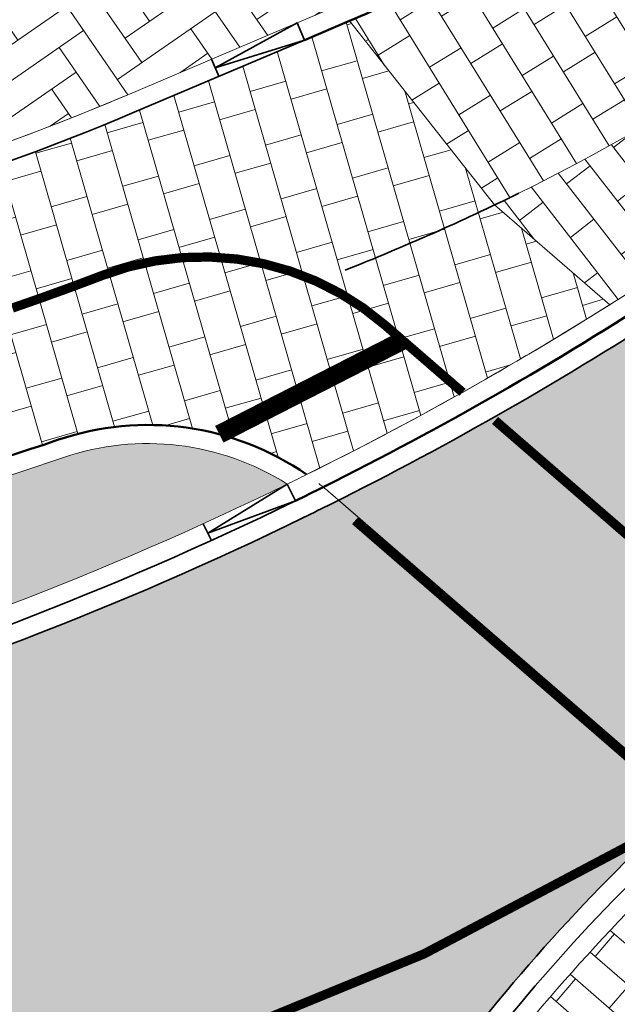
# Model space of a CAD drawing. Header units: metres. Extents: x 196674 to 197628, y 355499 to 356232.
# Tile 97 of 209: x 197179 to 197185, y 355723 to 355734. Entities that reach past the tile are written whole.
import ezdxf

# ---------------------------------------------------------------- set-up
doc = ezdxf.new("R2010")
doc.units = ezdxf.units.M
doc.linetypes.add('VW-11_STREEP', pattern=[2, 1, -1])
doc.linetypes.add('VW-5050_STREEP', pattern=[1, 0.5, -0.5])
doc.layers.get('0').update_dxf_attribs({"lineweight": 25})
for name, color, linetype, lineweight, true_color in [('N-WE-GR-BEPLANTING_BEPLANTINGSPLAN_DERDEN-V', 7, 'Continuous', 5, 0xd3e799), ('N-WE-VH-GESLOTENVERHARDING_ASFALT_RIJBAAN-V', 7, 'Continuous', 5, 0xd6d6d6), ('N-WE-VH-GOOT-TEGEL_200x200-G', 7, 'Continuous', 35, 0x00a5a5), ('N-WE-VH-KANTOPSLUITING_GELEIDEBAND_50 200-G', 1, 'Continuous', 35, 0xff0000), ('N-WE-VH-KANTOPSLUITING_OPSLUITBAND_200X250-G', 7, 'Continuous', 50, 0x0029a5), ('N-WE-VH-KANTOPSLUITING_TROTTOIRBAND_180X200-G', 6, 'Continuous', 35, 0xff00ff), ('N-WE-VH-KANTOPSLUITING_VERLAGINGSBAND_GELEIDEBAND_50 200-G', 1, 'Continuous', 35, 0xff0000), ('N-WE-VH-KANTOPSLUITING_VERLAGINGSBAND_TROTTOIRBAND_180 200-G', 6, 'Continuous', 35, 0xff00ff), ('N-WE-VH-OPENVERHARDING_STRAATBAKSTEEN_ROOD_ELLEBOOG_LINGE-A', 7, 'Continuous', 5, 0xdaaea0), ('N-WE-VH-OPENVERHARDING_STRAATBAKSTEEN_ROOD_HALFSTEENS-LINGE-A', 7, 'Continuous', 5, 0xdaaea0), ('N-WE-VH-OPENVERHARDING_TEGEL_200x300_FIETSPAD_ROOD-A', 7, 'Continuous', 5, 0xe04d68), ('N-WE-VW-MARKERING_DWARS_DRIEHOEK_30-G', 7, 'VW-HAAIETAND30_L', 35, 0xffffff), ('N-WE-VW-MARKERING_DWARS_OVERSTEEK_KANALISATIESTREEP50-G', 7, 'VW-5050_STREEP', 13, 0xffffff), ('N-WE-VW-MARKERING_DWARS_STOPSTREEP_020-G', 7, 'Continuous', 18, 0xffffff), ('N-WE-VW-MARKERING_LANGS_STREEP_11_010-G', 7, 'VW-11_STREEP', 13, 0xffffff), ('N-WE-VW-MARKERING_LANGS_STREEP_DOORGETROKKEN_010-G', 7, 'Continuous', 13, 0xffffff)]:
    doc.layers.add(name, color=color, linetype=linetype, lineweight=lineweight, true_color=true_color)
doc.layers.add('N-WE-VH-HULPLIJN-G', color=40, linetype='Continuous', lineweight=5, plot=False)
doc.layers.add('N-WE-VH-KANTOPSLUITING_ACHTERKANTBAND-G', color=50, linetype='Continuous', lineweight=18)
doc.layers.add('N-WE-VH-MATERIAALGRENS-G', color=7, linetype='Continuous', lineweight=13)
doc.linetypes.add('VW-HAAIETAND30_L', pattern='A,0,-0.3,[150,NLCS.SHX,S=0.6,R=0,X=-0.375,Y=-0.15],-0.3', length=0.6)

# ---------------------------------------------------------------- blocks, each defined once
blk = doc.blocks.new('Verloopband')
at = {"flags": 128}
blk.add_lwpolyline([(-0.2763672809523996, 0.9662406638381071), (0, 0), (-0.4622285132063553, 0.8923814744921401)], close=True, dxfattribs=at)

msp = doc.modelspace()

# ---------------------------------------------------------------- hatches: boundary and pattern name
at = {"layer": 'N-WE-GR-BEPLANTING_BEPLANTINGSPLAN_DERDEN-V'}
h = msp.add_hatch(color=256, dxfattribs=at)
h.dxf.hatch_style = 1
edge = h.paths.add_edge_path()
edge.add_arc((197180.1993776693, 355726.1585888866), 2.799999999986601, 57.59032549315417, 108.8945941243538)
edge.add_arc((197169.5130486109, 355757.3804141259), 30.20000000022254, 269.7321771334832, 288.8945941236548, ccw=False)
edge.add_arc((197169.3587942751, 355724.3807746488), 2.800000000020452, 89.7321771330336, 172.1571580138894)
edge.add_arc((197164.1503207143, 355774.5033028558), 49.80000000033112, 272.8022415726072, 275.844471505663)
edge.add_arc((197165.4462604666, 355761.8427624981), 37.07330592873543, 275.8444715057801, 296.0033767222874)
at = {"layer": 'N-WE-VH-GESLOTENVERHARDING_ASFALT_RIJBAAN-V'}
h = msp.add_hatch(color=256, dxfattribs=at)
h.dxf.hatch_style = 1
edge = h.paths.add_edge_path()
edge.add_arc((197165.4462604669, 355761.8427624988), 37.47330592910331, 296.6461381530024, 302.3296067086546, ccw=False)
edge.add_line((197182.2522501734, 355728.3493696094), (197186.0087395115, 355725.0958794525))
edge.add_arc((197199.5513083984, 355710.1079173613), 20.20000444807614, 126.34139450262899, 132.0998019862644, ccw=False)
edge.add_arc((197171.6993275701, 355747.9664379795), 26.80000001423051, 306.3413941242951, 309.6118960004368)
edge.add_line((197188.7865775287, 355727.3202303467), (197185.4865742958, 355730.1783585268))
h = msp.add_hatch(color=256, dxfattribs=at)
h.dxf.hatch_style = 1
edge = h.paths.add_edge_path()
edge.add_arc((197184.0370121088, 355721.0763617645), 1.200000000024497, 144.7400946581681, 301.4717702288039, ccw=False)
edge.add_line((197183.0571619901, 355721.7691054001), (197169.5565461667, 355717.3436780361))
edge.add_arc((197169.1947949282, 355716.1995032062), 1.200000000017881, -75.51187812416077, 72.4547229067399, ccw=False)
edge.add_line((197169.4950100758, 355715.0376637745), (197179.3686759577, 355707.2122574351))
edge.add_arc((197180.5223159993, 355707.542582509), 1.199999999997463, 32.768411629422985, 195.9781583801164, ccw=False)
edge.add_line((197181.5313541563, 355708.1920761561), (197184.6635061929, 355720.0528847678))
edge = h.paths.add_edge_path()
edge.add_arc((197199.5513079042, 355710.1079178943), 20.20000372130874, 132.0998019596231, 133.3257529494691, ccw=False)
edge.add_line((197186.0087395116, 355725.0958794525), (197182.2522501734, 355728.3493696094))
edge.add_arc((197165.4462604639, 355761.8427624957), 37.47330592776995, 296.5162957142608, 296.6461381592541, ccw=False)
edge.add_arc((197165.4462604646, 355761.8427624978), 37.47330592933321, 296.0033767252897, 296.5162957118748, ccw=False)
edge.add_arc((197165.4462604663, 355761.8427624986), 37.47330592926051, 275.8444715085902, 296.0033767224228, ccw=False)
edge.add_arc((197164.150320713, 355774.5033028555), 50.20000000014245, 272.80224157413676, 275.84447150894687, ccw=False)
edge.add_arc((197164.1503207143, 355774.5033028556), 50.20000000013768, 267.28827983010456, 272.80224157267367, ccw=False)
edge.add_line((197161.7753196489, 355724.3595159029), (197161.3497737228, 355724.3796713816))
edge.add_line((197161.3497737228, 355724.3796713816), (197161.0501096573, 355724.3938646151))
edge.add_line((197161.0501096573, 355724.3938646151), (197160.7615139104, 355718.5009194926))
edge.add_line((197160.7615139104, 355718.5009194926), (197163.9049853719, 355718.3520326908))
edge.add_arc((197162.8640737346, 355696.1759104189), 22.20053819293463, 80.28935739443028, 87.31260041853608, ccw=False)
edge.add_arc((197162.8641482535, 355696.1764436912), 22.19999999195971, 72.45472289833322, 80.2893148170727, ccw=False)
edge.add_line((197169.5565461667, 355717.3436780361), (197183.0571619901, 355721.7691054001))
edge.add_arc((197199.5513057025, 355710.107920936), 20.19999999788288, 133.3257543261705, 144.7400948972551, ccw=False)
edge = h.paths.add_edge_path()
edge.add_line((197194.2712619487, 355717.9397203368), (197188.600366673, 355722.8512747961))
edge.add_arc((197166.2863465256, 355750.0748764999), 35.19999978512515, 308.2956756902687, 309.3400051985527, ccw=False)
edge.add_arc((197166.2863463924, 355750.074876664), 35.19999999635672, 301.4717702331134, 308.2956756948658, ccw=False)
edge.add_line((197184.6635061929, 355720.0528847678), (197181.5313541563, 355708.1920761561))
edge.add_arc((197162.8641482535, 355696.1764436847), 22.19999999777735, 23.641517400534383, 32.76841163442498, ccw=False)
edge.add_arc((197162.8641482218, 355696.1764436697), 22.20000003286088, 22.150112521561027, 23.641517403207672, ccw=False)
edge.add_line((197183.4257709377, 355704.5466093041), (197192.2229043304, 355707.3152023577))
edge.add_arc((197207.194839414, 355709.9383988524), 15.19999999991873, 148.2372776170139, 189.937785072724, ccw=False)
edge = h.paths.add_edge_path()
edge.add_line((197169.4950100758, 355715.0376637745), (197169.297446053, 355715.00390179))
edge.add_arc((197166.2863463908, 355750.0748766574), 35.19999999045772, 270.25339821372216, 274.9072274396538, ccw=False)
edge.add_arc((197166.2863463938, 355750.0748767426), 35.20000007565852, 268.02882326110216, 270.2533982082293, ccw=False)
edge.add_line((197165.0755812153, 355714.895706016), (197164.7641640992, 355705.8473817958))
edge.add_arc((197164.0450402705, 355690.6644024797), 15.19999999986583, 83.75283845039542, 87.28827982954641, ccw=False)
edge.add_arc((197164.0450402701, 355690.6644024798), 15.19999999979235, 48.81751667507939, 83.75283844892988, ccw=False)
edge.add_arc((197164.04504027, 355690.6644024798), 15.19999999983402, 46.86619421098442, 48.81751667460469, ccw=False)
edge.add_arc((197167.5281184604, 355728.4779396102), 27.59999999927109, 284.4973016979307, 287.4695898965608)
edge.add_line((197175.8136264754, 355702.1509504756), (197180.4042206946, 355703.5956810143))
edge.add_line((197180.4042206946, 355703.5956810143), (197180.261521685, 355704.0940485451))
edge.add_line((197180.261521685, 355704.0940485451), (197179.3686759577, 355707.2122574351))
edge.add_line((197179.3686759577, 355707.2122574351), (197169.4950100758, 355715.0376637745))
at = {"layer": 'N-WE-VH-OPENVERHARDING_STRAATBAKSTEEN_ROOD_ELLEBOOG_LINGE-A', "true_color": 0xb05e45}
h = msp.add_hatch(dxfattribs=at)
h.set_pattern_fill('AVH-ROO_BSS_LINGEFRMT_ELLEBOOG', color=25, scale=4, angle=34.6666691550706, pattern_type=2)
h.set_pattern_definition([(34.6666691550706, (0, 0), (0.08117565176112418, 0.4452083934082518), [1.28, -0.64]), (304.6666691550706, (-0.5460491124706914, 0.789576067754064), (0.08117565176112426, 0.4452083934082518), [1.28, -0.6399999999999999])])
edge = h.paths.add_edge_path()
edge.add_line((197187.581820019, 355736.9419952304), (197185.6848167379, 355739.6850239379))
edge.add_line((197185.6848167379, 355739.6850239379), (197180.505698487, 355736.1032880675))
edge.add_line((197180.505698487, 355736.1032880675), (197178.3768449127, 355734.7666240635))
edge.add_line((197178.3768449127, 355734.7666240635), (197177.3336208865, 355733.825260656))
edge.add_line((197177.3336208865, 355733.825260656), (197177.9576789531, 355731.9456304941))
edge.add_arc((197169.5130486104, 355757.3804141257), 26.80000000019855, 288.3667389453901, 292.978140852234)
edge.add_line((197179.9752303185, 355732.7068907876), (197181.8055549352, 355733.4829935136))
edge.add_line((197181.8055549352, 355733.4829935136), (197182.2902793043, 355733.6885285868))
edge.add_arc((197174.1884631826, 355752.7954753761), 20.75367052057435, 292.9781408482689, 298.7166275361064)
edge.add_arc((197174.1884631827, 355752.795475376), 20.75367052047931, 298.7166275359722, 310.1918340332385)
at = {"layer": 'N-WE-VH-OPENVERHARDING_STRAATBAKSTEEN_ROOD_HALFSTEENS-LINGE-A', "true_color": 0xb05e45}
h = msp.add_hatch(dxfattribs=at)
h.set_pattern_fill('AVH-BSS_LINGEFORMAAT_HALFST', color=25, scale=4, angle=37.75025081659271, pattern_type=2)
h.set_pattern_definition([(37.75025081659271, (196825.8108468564, 355944.3732953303), (0.4651934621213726, 0.967261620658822), [0.32, -0.32]), (127.7502508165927, (196825.8108468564, 355944.3732953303), (-0.2530198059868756, -0.1959106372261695), [])])
edge = h.paths.add_edge_path()
edge.add_line((197188.593413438, 355733.0275905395), (197189.0034461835, 355733.363445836))
edge.add_line((197189.0034461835, 355733.363445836), (197189.7768149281, 355734.0360927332))
edge.add_line((197189.7768149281, 355734.0360927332), (197189.069, 355734.817))
edge.add_line((197189.069, 355734.817), (197187.9786878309, 355733.9749073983))
edge.add_arc((197173.3839922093, 355753.526441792), 24.39810725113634, 295.6125370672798, 306.740351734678, ccw=False)
edge.add_line((197183.930880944, 355731.525742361), (197185.1706207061, 355730.4520054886))
edge.add_arc((197165.446260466, 355761.8427624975), 37.07330592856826, 302.1431716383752, 303.0838840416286)
edge.add_line((197185.6833291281, 355730.7800667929), (197186.0123401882, 355730.9820160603))
edge.add_line((197186.0123401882, 355730.9820160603), (197187.1675086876, 355731.8975201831))
edge.add_line((197187.1675086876, 355731.8975201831), (197188.593413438, 355733.0275905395))
h = msp.add_hatch(dxfattribs=at)
h.set_pattern_fill('AVH-BSS_LINGEFORMAAT_HALFST', color=25, scale=4, angle=49.10420900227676, pattern_type=2)
h.set_pattern_definition([(49.10420900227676, (196825.8108468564, 355944.3732953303), (0.2656651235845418, 1.039914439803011), [0.32, -0.32]), (139.1042090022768, (196825.8108468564, 355944.3732953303), (-0.2094992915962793, -0.241888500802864), [])])
edge = h.paths.add_edge_path()
edge.add_arc((197187.6666795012, 355722.9984781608), 0.2999999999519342, -51.704324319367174, 49.10420899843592, ccw=False)
edge.add_arc((197166.2863463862, 355750.0748766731), 34.80000000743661, 301.4717702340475, 308.2956756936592, ccw=False)
edge.add_arc((197184.0370121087, 355721.0763617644), 0.8000000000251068, 144.7400946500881, 301.47177023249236, ccw=False)
edge.add_arc((197199.5513057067, 355710.107920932), 19.80000000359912, 133.3257543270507, 144.7400948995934, ccw=False)
edge.add_arc((197186.1714700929, 355724.2934769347), 0.2999999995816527, 49.104210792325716, 133.3257540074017, ccw=False)
edge.add_line((197186.3678756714, 355724.52024741), (197187.8630850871, 355723.2252486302))
at = {"layer": 'N-WE-VH-OPENVERHARDING_TEGEL_200x300_FIETSPAD_ROOD-A'}
h = msp.add_hatch(dxfattribs=at)
h.set_pattern_fill('AVH-TEGEL_200X300_HALFST', color=256, scale=2, angle=121.7426037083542, pattern_type=2)
h.set_pattern_definition([(121.7426037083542, (0, 0), (-0.3401680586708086, -0.2104416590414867), []), (211.7426037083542, (0, 0), (0.3156624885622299, -0.5102520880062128), [0.4, -0.4]), (211.7426037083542, (-0.2104416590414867, 0.3401680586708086), (0.3156624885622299, -0.5102520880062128), [-0.4, 0.4])])
edge = h.paths.add_edge_path()
edge.add_line((197187.9786878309, 355733.9749073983), (197189.069, 355734.817))
edge.add_line((197189.069, 355734.817), (197187.7108897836, 355736.7892176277))
edge.add_arc((197174.1884631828, 355752.7954753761), 20.9536705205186, 298.71662753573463, 310.1918340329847, ccw=False)
edge.add_arc((197174.1884631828, 355752.7954753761), 20.95367052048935, 292.9781408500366, 298.716627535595, ccw=False)
edge.add_line((197182.3683552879, 355733.504397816), (197183.930880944, 355731.525742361))
edge.add_arc((197173.3839922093, 355753.526441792), 24.39810725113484, 295.6125370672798, 306.740351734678)
h = msp.add_hatch(dxfattribs=at)
h.set_pattern_fill('AVH-TEGEL_200X300_HALFST', color=256, scale=2, angle=106.0675225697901, pattern_type=2)
h.set_pattern_definition([(106.06752256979, (0, 0), (-0.3843744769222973, -0.1107080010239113), []), (196.06752256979, (0, 0), (0.1660620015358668, -0.5765617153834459), [0.4, -0.4]), (196.06752256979, (-0.1107080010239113, 0.3843744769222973), (0.1660620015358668, -0.5765617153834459), [-0.4, 0.4])])
edge = h.paths.add_edge_path()
edge.add_line((197185.1706207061, 355730.4520054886), (197183.930880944, 355731.525742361))
edge.add_line((197183.930880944, 355731.525742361), (197182.3683552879, 355733.504397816))
edge.add_line((197182.3683552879, 355733.504397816), (197181.883630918, 355733.2988627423))
edge.add_line((197181.883630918, 355733.2988627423), (197180.0533063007, 355732.5227600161))
edge.add_arc((197169.5130486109, 355757.3804141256), 26.99999999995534, 269.7321771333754, 292.9781408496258, ccw=False)
edge.add_line((197169.386840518, 355730.3807090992), (197169.3728173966, 355727.380741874))
edge.add_arc((197169.5130486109, 355757.3804141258), 30.00000000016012, 269.7321771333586, 288.8945941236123)
edge.add_arc((197180.1993776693, 355726.1585888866), 3.000000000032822, 55.28569700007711, 108.89459412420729, ccw=False)
edge.add_arc((197165.4462604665, 355761.8427624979), 37.07330592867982, 296.3611423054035, 302.1431716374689)

# ---------------------------------------------------------------- linework, layer by layer
at = {"layer": 'N-WE-VH-GOOT-TEGEL_200x200-G', "ltscale": 0.2, "flags": 128}
for points in [[(197073.4202608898, 355773.2042790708), (197072.1269773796, 355767.9657257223, 0.0929043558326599), (197067.5528328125, 355757.8832528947), (197063.2020950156, 355740.1527548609), (197062.7368359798, 355738.256691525, 0.05469289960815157), (197062.2169453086, 355734.3211110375, 0.05417019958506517), (197062.555358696, 355730.4036486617, 0.3301124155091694), (197063.6117667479, 355729.4415845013, 0.006739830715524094), (197071.6736169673, 355728.7342483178, 0.005551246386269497), (197078.326152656, 355728.3150323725, 0.001125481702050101), (197079.6759687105, 355728.2480544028), (197161.3497737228, 355724.3796713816), (197161.7753196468, 355724.3595159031, 0.02406384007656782), (197166.6045407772, 355724.3633307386, 0.01327501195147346), (197169.2621097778, 355724.5642438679, 0.0881873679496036), (197181.8754615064, 355728.1629464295, 0.002238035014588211), (197182.1763050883, 355728.3113702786, 0.02864623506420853), (197185.899401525, 355730.4434364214), (197185.9541522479, 355730.4770284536)], [(197194.0435427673, 355728.3285142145, -0.02074486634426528), (197191.3555450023, 355725.3650551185, -0.03106795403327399), (197188.1004833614, 355722.4491019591, -0.02978370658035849), (197184.6635061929, 355720.0528847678, -0.8150837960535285), (197183.0571619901, 355721.7691054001, -0.04984567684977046), (197185.6911683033, 355724.8027020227, -0.03048445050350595), (197187.580881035, 355726.3790282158, 0.01989512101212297), (197189.2465293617, 355727.7096931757)]]:
    msp.add_lwpolyline(points, format="xyb", dxfattribs=at)
at = {"layer": 'N-WE-VH-HULPLIJN-G', "flags": 128}
for points in [[(197187.581820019, 355736.9419952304), (197185.6848167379, 355739.6850239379), (197180.505698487, 355736.1032880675), (197178.3768449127, 355734.7666240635), (197177.3336208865, 355733.825260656), (197177.9576789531, 355731.9456304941, 0.02012375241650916), (197179.9752303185, 355732.7068907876), (197181.8055549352, 355733.4829935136), (197182.2902793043, 355733.6885285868, 0.02504410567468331), (197184.1601459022, 355734.5943659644, 0.05011191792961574)], [(197187.9786878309, 355733.9749073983), (197189.069, 355734.817), (197187.7108897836, 355736.7892176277, -0.05011191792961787), (197184.2562415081, 355734.4189646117, -0.02504410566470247), (197182.3683552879, 355733.504397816), (197183.930880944, 355731.525742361, 0.04859244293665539)], [(197188.593413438, 355733.0275905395), (197189.0034461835, 355733.363445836), (197189.7768149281, 355734.0360927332), (197189.069, 355734.817), (197187.9786878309, 355733.9749073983, -0.04859244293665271), (197183.930880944, 355731.525742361), (197185.1706207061, 355730.4520054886, 0.004104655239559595), (197185.6833291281, 355730.7800667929), (197186.0123401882, 355730.9820160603), (197187.1675086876, 355731.8975201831)], [(197185.1706207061, 355730.4520054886), (197183.930880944, 355731.525742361), (197182.3683552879, 355733.504397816), (197181.883630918, 355733.2988627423), (197180.0533063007, 355732.5227600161, -0.1017789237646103), (197169.386840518, 355730.3807090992), (197169.3728173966, 355727.380741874, 0.08380720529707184), (197179.2278932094, 355728.9969366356, -0.2382746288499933), (197181.9078318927, 355728.6245945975, 0.0252342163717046)], [(197185.4865742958, 355730.1783585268, -0.02480389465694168), (197182.2522501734, 355728.3493696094), (197186.0087395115, 355725.0958794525, -0.02513108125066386), (197187.580881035, 355726.3790282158, 0.01427122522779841), (197188.7865775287, 355727.3202303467)], [(197181.7000918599, 355728.5224537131, 0.227672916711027), (197179.29265884, 355728.8077134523, -0.08380720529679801), (197169.3718825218, 355727.180744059, 0.3759996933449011), (197166.5849852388, 355724.7628524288, 0.01327501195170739), (197169.2213783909, 355724.9621646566, 0.088187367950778)], [(197185.6911683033, 355724.8027020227, -0.005349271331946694), (197186.0087395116, 355725.0958794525), (197182.2522501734, 355728.3493696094, -0.0005665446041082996), (197182.1763050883, 355728.3113702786, -0.002238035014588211), (197181.8754615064, 355728.1629464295, -0.08818736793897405), (197169.2621097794, 355724.5642438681, -0.0132750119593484), (197166.6045407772, 355724.3633307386, -0.0240638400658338), (197161.7753196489, 355724.3595159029), (197161.3497737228, 355724.3796713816), (197161.0501096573, 355724.3938646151), (197160.7615139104, 355718.5009194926), (197163.9049853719, 355718.3520326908, -0.03065427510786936), (197166.6086933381, 355718.0583627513, -0.03419817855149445), (197169.5565461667, 355717.3436780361), (197183.0571619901, 355721.7691054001, -0.04984567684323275)]]:
    msp.add_lwpolyline(points, format="xyb", close=True, dxfattribs=at)
msp.add_lwpolyline([(197183.930880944, 355731.525742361), (197182.3683552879, 355733.504397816)], dxfattribs=at)
at = {"layer": 'N-WE-VH-KANTOPSLUITING_ACHTERKANTBAND-G', "flags": 128}
for points in [[(197181.8055549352, 355733.4829935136), (197182.290279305, 355733.6885285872, 0.02504410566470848), (197184.1601459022, 355734.5943659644, 0.02504410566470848)], [(197164.2567478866, 355730.7993287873), (197168.2451197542, 355730.6104242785, 0.1125650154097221), (197179.975230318, 355732.7068907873), (197181.8055549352, 355733.4829935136)], [(197181.7000918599, 355728.5224537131, 0.001561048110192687), (197181.9078318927, 355728.6245945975, 0.02934191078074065), (197185.6833291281, 355730.7800667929), (197186.0123401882, 355730.9820160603), (197187.1675086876, 355731.8975201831)], [(197166.5849852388, 355724.7628524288, -0.3759996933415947), (197169.3718825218, 355727.180744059, 0.08380720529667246), (197179.29265884, 355728.8077134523, -0.2276729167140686), (197181.7000918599, 355728.5224537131, -0.2276729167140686)], [(197166.5849852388, 355724.7628524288, 0.0132750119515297), (197169.2213783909, 355724.9621646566, 0.08818736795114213), (197181.7000918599, 355728.5224537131, 0.08818736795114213)]]:
    msp.add_lwpolyline(points, format="xyb", dxfattribs=at)
msp.add_lwpolyline([(197187.8630850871, 355723.2252486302, -0.470609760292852), (197187.8525954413, 355722.7630312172, -0.02978370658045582), (197184.4546748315, 355720.3940437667, -0.8150837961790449), (197183.3837786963, 355721.5381908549, -0.0498456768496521), (197185.9656264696, 355724.5117162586, -0.3849735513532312), (197186.3678756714, 355724.52024741)], format="xyb", close=True, dxfattribs=at)
at = {"layer": 'N-WE-VH-KANTOPSLUITING_GELEIDEBAND_50 200-G', "ltscale": 0.2, "flags": 128}
msp.add_lwpolyline([(197164.247285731, 355730.5995527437), (197168.2356575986, 355730.4106482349, 0.112565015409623), (197180.0533063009, 355732.5227600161), (197181.883630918, 355733.2988627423)], format="xyb", dxfattribs=at)
at = {"layer": 'N-WE-VH-KANTOPSLUITING_OPSLUITBAND_200X250-G', "ltscale": 0.1, "flags": 128}
for points in [[(197181.883630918, 355733.2988627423), (197182.3683552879, 355733.504397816, 0.02504410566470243), (197184.2562415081, 355734.4189646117, 0.02504410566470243)], [(197181.7877766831, 355728.3427000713, 0.002238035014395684), (197182.087014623, 355728.4903317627, 0.02866435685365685), (197185.7925023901, 355730.6124923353), (197186.127159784, 355730.8178197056), (197187.3213673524, 355731.7642634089)], [(197166.3820174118, 355724.7533327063, -0.3795352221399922), (197169.3728173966, 355727.380741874, 0.08380720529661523), (197179.2278932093, 355728.9969366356, -0.2382746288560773), (197181.9078318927, 355728.6245945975)]]:
    msp.add_lwpolyline(points, format="xyb", dxfattribs=at)
at = {"layer": 'N-WE-VH-KANTOPSLUITING_TROTTOIRBAND_180X200-G', "ltscale": 0.2, "flags": 128}
msp.add_lwpolyline([(197166.594763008, 355724.5630915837, 0.01327501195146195), (197169.2417440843, 355724.7632042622, 0.08818736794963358), (197181.7877766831, 355728.3427000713, 0.08818736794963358)], format="xyb", dxfattribs=at)
msp.add_lwpolyline([(197187.9940221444, 355723.3764289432, -0.4706097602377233), (197187.9765394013, 355722.6060665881, -0.02978370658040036), (197184.5590905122, 355720.2234642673, -0.8150837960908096), (197183.2204703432, 355721.6536481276, -0.04984567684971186), (197185.8283973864, 355724.6572091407, -0.384973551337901), (197186.4988127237, 355724.6714277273), (197187.9940221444, 355723.3764289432)], format="xyb", close=True, dxfattribs=at)
at = {"layer": 'N-WE-VH-KANTOPSLUITING_VERLAGINGSBAND_GELEIDEBAND_50 200-G', "flags": 128}
msp.add_lwpolyline([(197180.9629770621, 355732.908482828), (197180.8849010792, 355733.0926135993)], dxfattribs=at)
at = {"layer": 'N-WE-VH-KANTOPSLUITING_VERLAGINGSBAND_TROTTOIRBAND_180 200-G', "flags": 128}
msp.add_lwpolyline([(197180.8831262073, 355727.9163345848), (197180.795441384, 355728.0960882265)], dxfattribs=at)
at = {"layer": 'N-WE-VH-MATERIAALGRENS-G', "flags": 128}
for points in [[(197185.1706207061, 355730.4520054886), (197183.930880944, 355731.525742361, 0.04859244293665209), (197187.9786878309, 355733.9749073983), (197189.069, 355734.817)], [(197182.0383060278, 355728.5288931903, -0.01348690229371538), (197182.1634335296, 355728.4262935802), (197186.2371944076, 355724.8980149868)]]:
    msp.add_lwpolyline(points, format="xyb", dxfattribs=at)
at = {"layer": 'N-WE-VW-MARKERING_DWARS_DRIEHOEK_30-G'}
msp.add_arc((197173.3839922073, 355753.5264417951), 24.39810725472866, 291.4915810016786, 296.2874952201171, dxfattribs=at)
at = {"layer": 'N-WE-VW-MARKERING_DWARS_OVERSTEEK_KANALISATIESTREEP50-G', "const_width": 0.1, "flags": 128}
for points in [[(197183.9348391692, 355729.2071978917), (197187.3419606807, 355726.2562947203)], [(197182.4291552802, 355728.1300061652), (197185.8307123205, 355725.1839223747)]]:
    msp.add_lwpolyline(points, dxfattribs=at)
at = {"layer": 'N-WE-VW-MARKERING_DWARS_STOPSTREEP_020-G', "const_width": 0.2, "flags": 128}
msp.add_lwpolyline([(197182.9415417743, 355730.0674913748), (197180.9683606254, 355729.0583587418)], dxfattribs=at)
at = {"layer": 'N-WE-VW-MARKERING_LANGS_STREEP_11_010-G', "const_width": 0.1, "flags": 128}
msp.add_lwpolyline([(197167.1748314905, 355721.1004113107), (197170.4195710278, 355720.9467280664, 0.1466159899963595), (197185.4902167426, 355724.6959872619, 0.1466159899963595)], format="xyb", dxfattribs=at)
at = {"layer": 'N-WE-VW-MARKERING_LANGS_STREEP_DOORGETROKKEN_010-G', "const_width": 0.1, "flags": 128}
msp.add_lwpolyline([(197178.7421509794, 355730.4161105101, 0.009047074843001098), (197179.7116615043, 355730.7676672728, -0.2766844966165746), (197182.749255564, 355730.2340301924), (197183.5852286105, 355729.5099951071)], format="xyb", dxfattribs=at)

# ---------------------------------------------------------------- block references
at = {"layer": 'N-WE-VH-KANTOPSLUITING_VERLAGINGSBAND_GELEIDEBAND_50 200-G', "ltscale": 0.2, "xscale": -1, "rotation": 314.650464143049}
msp.add_blockref('Verloopband', (197180.9239392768, 355733.0005477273), dxfattribs=at)
at = {"layer": 'N-WE-VH-KANTOPSLUITING_VERLAGINGSBAND_TROTTOIRBAND_180 200-G', "ltscale": 0.2, "xscale": -1, "rotation": 317.6757000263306}
msp.add_blockref('Verloopband', (197180.8451662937, 355727.994152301), dxfattribs=at)

doc.saveas('drawing.dxf')
